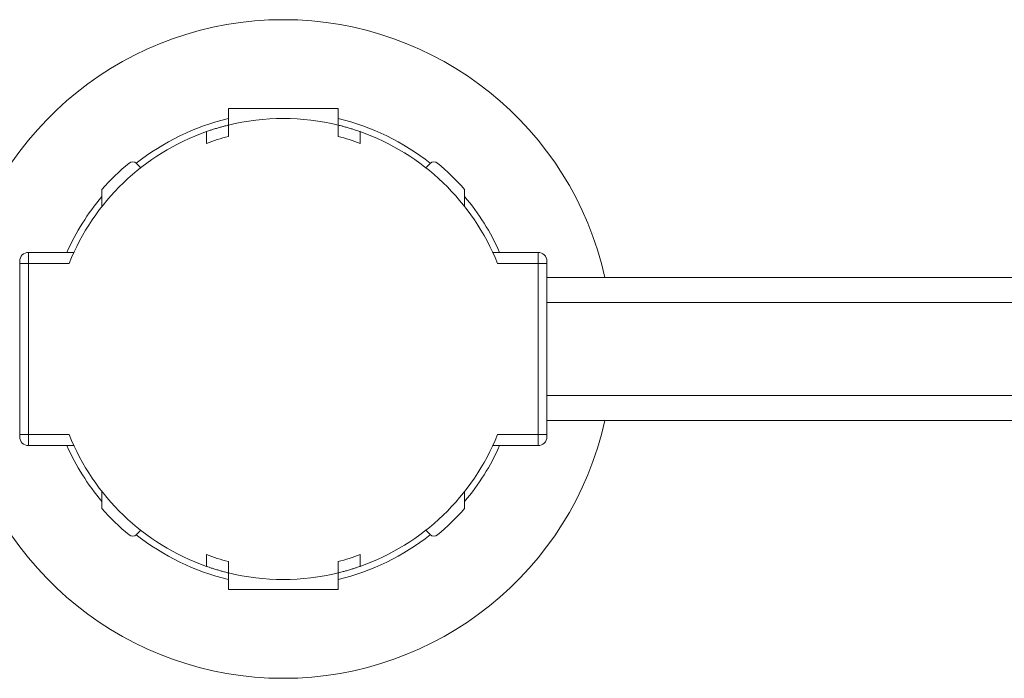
# Model space of a CAD drawing. Header units: millimetres. Extents: x -458 to 1924, y -69 to 430.
# Tile 20 of 49: x 490 to 579, y -69 to -9. Entities that reach past the tile are written whole.
import ezdxf

# ---------------------------------------------------------------- set-up
doc = ezdxf.new("R2010")
doc.units = ezdxf.units.MM

# ---------------------------------------------------------------- blocks, each defined once
blk = doc.blocks.new('Drawing View3')
at = {"color": 7, "linetype": 'Continuous', "lineweight": 18}
for p, q in [((405, 51.896), (395, 51.896)), ((395, 51.896), (395, 50.396)), ((405, 50.396), (405, 51.896)), ((395, 49.365), (395, 50.396)), ((405, 49.365), (405, 50.396)), ((393, 48.735), (393, 49.799)), ((407, 48.735), (407, 49.799)), ((387.024, 46.511), (386.631, 46.905)), ((413.369, 46.905), (412.976, 46.511)), ((383.489, 42.976), (383.489, 44.539)), ((416.511, 44.539), (416.511, 42.976)), ((376.8, 37.8), (376.8, 38.8)), ((376.8, 38.8), (380.933, 38.8)), ((423.2, 38.8), (419.067, 38.8)), ((423.2, 38.8), (423.2, 37.8)), ((376, 38), (376, 37.8)), ((376, 37.8), (376.8, 37.8)), ((376, 37.8), (376, 22.2)), ((376.8, 22.2), (376.8, 37.8)), ((380.502, 37.8), (376.8, 37.8)), ((423.2, 37.8), (419.498, 37.8)), ((424, 37.8), (423.2, 37.8)), ((423.2, 37.8), (423.2, 22.2)), ((424, 38), (424, 37.8)), ((424, 37.8), (424, 22.2)), ((500.11, 36.5), (424, 36.5)), ((424, 34.25), (500.11, 34.25)), ((424, 25.75), (500.11, 25.75)), ((424, 23.5), (500.11, 23.5)), ((376, 22.2), (376, 22)), ((376, 22.2), (376.8, 22.2)), ((376.8, 21.2), (376.8, 22.2)), ((376.8, 22.2), (380.502, 22.2)), ((423.2, 22.2), (419.498, 22.2)), ((423.2, 22.2), (423.2, 21.2)), ((424, 22.2), (423.2, 22.2)), ((424, 22.2), (424, 22)), ((376.8, 21.2), (380.933, 21.2)), ((423.2, 21.2), (419.067, 21.2)), ((383.489, 15.461), (383.489, 17.024)), ((416.511, 17.024), (416.511, 15.461)), ((386.631, 13.095), (387.024, 13.489)), ((412.976, 13.489), (413.369, 13.095)), ((393, 11.265), (393, 10.201)), ((407, 11.265), (407, 10.201)), ((395, 10.635), (395, 9.604)), ((405, 10.635), (405, 9.604)), ((395, 9.604), (395, 8.104)), ((405, 8.104), (405, 9.604)), ((395, 8.104), (405, 8.104))]:
    blk.add_line(p, q, dxfattribs=at)
for centre, radius, start, end in [((400, 30), 30, 12.51333, 167.48667), ((400, 30), 21.577, 103.39889, 128.34817), ((400, 30), 21, 76.22585, 103.77415), ((400, 30), 21.577, 51.65183, 76.60111), ((400, 30), 21, 109.47122, 158.19625), ((400, 30), 20, 104.47751, 110.48732), ((400, 30), 20, 69.51268, 75.52249), ((400, 30), 21, 21.80375, 70.52878), ((400, 30), 22, 129.66244, 138.63532), ((386.277, 46.551), 0.5, 45, 129.66244), ((413.723, 46.551), 0.5, 50.33756, 135), ((400, 30), 22, 41.36468, 50.33756), ((400, 30), 21.577, 139.92787, 155.93058), ((400, 30), 21.577, 24.06942, 40.07213), ((376.8, 38), 0.8, 90, 180), ((423.2, 38), 0.8, 0, 90), ((400, 30), 30, 192.51333, 270), ((400, 30), 30, 270, 347.48667), ((376.8, 22), 0.8, 180, 270), ((400, 30), 21, 201.80375, 250.52878), ((400, 30), 21, 289.47122, 338.19625), ((423.2, 22), 0.8, 270, 0), ((400, 30), 21.577, 204.06942, 220.07213), ((400, 30), 21.577, 319.92787, 335.93058), ((400, 30), 22, 221.36468, 230.33756), ((400, 30), 22, 309.66244, 318.63532), ((386.277, 13.449), 0.5, 230.33756, 315), ((400, 30), 21.577, 231.65183, 256.60111), ((400, 30), 21.577, 283.39889, 308.34817), ((413.723, 13.449), 0.5, 225, 309.66244), ((400, 30), 20, 249.51268, 255.52249), ((400, 30), 20, 284.47751, 290.48732), ((400, 30), 21, 256.22585, 283.77415)]:
    blk.add_arc(centre, radius, start, end, dxfattribs=at)
for points, knots in [([(395, 50.396), (394.989, 50.393), (394.968, 50.388), (394.804, 50.347), (394.561, 50.284), (394.253, 50.199), (393.91, 50.099), (393.57, 49.992), (393.278, 49.896), (393.076, 49.826), (393.005, 49.801), (393.001, 49.799), (393, 49.799)], [0, 0, 0, 0, 0.102692, 0.205345, 0.309125, 0.415784, 0.526123, 0.639705, 0.754182, 0.86573, 0.971495, 1, 1, 1, 1]), ([(407, 49.799), (406.99, 49.803), (406.969, 49.81), (406.811, 49.865), (406.575, 49.945), (406.268, 50.044), (405.92, 50.15), (405.575, 50.248), (405.282, 50.325), (405.081, 50.376), (405.006, 50.395), (405.001, 50.396), (405, 50.396)], [0, 0, 0, 0, 0.100795, 0.201493, 0.304873, 0.413747, 0.527057, 0.641563, 0.753853, 0.862272, 0.967136, 1, 1, 1, 1]), ([(395, 9.604), (394.995, 9.605), (394.983, 9.608), (394.865, 9.637), (394.649, 9.693), (394.358, 9.771), (394.023, 9.868), (393.677, 9.973), (393.364, 10.075), (393.13, 10.155), (393.015, 10.196), (393.004, 10.2), (393, 10.201)], [0, 0, 0, 0, 0.070113, 0.172193, 0.275296, 0.380868, 0.489956, 0.602613, 0.717149, 0.830046, 0.937783, 1, 1, 1, 1]), ([(407, 10.201), (406.995, 10.199), (406.982, 10.195), (406.865, 10.154), (406.654, 10.081), (406.365, 9.987), (406.025, 9.882), (405.674, 9.78), (405.361, 9.695), (405.13, 9.636), (405.015, 9.608), (405.004, 9.605), (405, 9.604)], [0, 0, 0, 0, 0.072436, 0.171678, 0.273655, 0.380851, 0.493082, 0.607601, 0.720798, 0.830386, 0.936169, 1, 1, 1, 1])]:
    blk.add_open_spline(points, degree=3, knots=knots, dxfattribs=at)

msp = doc.modelspace()

# ---------------------------------------------------------------- block references
at = {"color": 7, "linetype": 'Continuous', "lineweight": 18}
msp.add_blockref('Drawing View3', (113.709, -69.108), dxfattribs=at)

doc.saveas('drawing.dxf')
